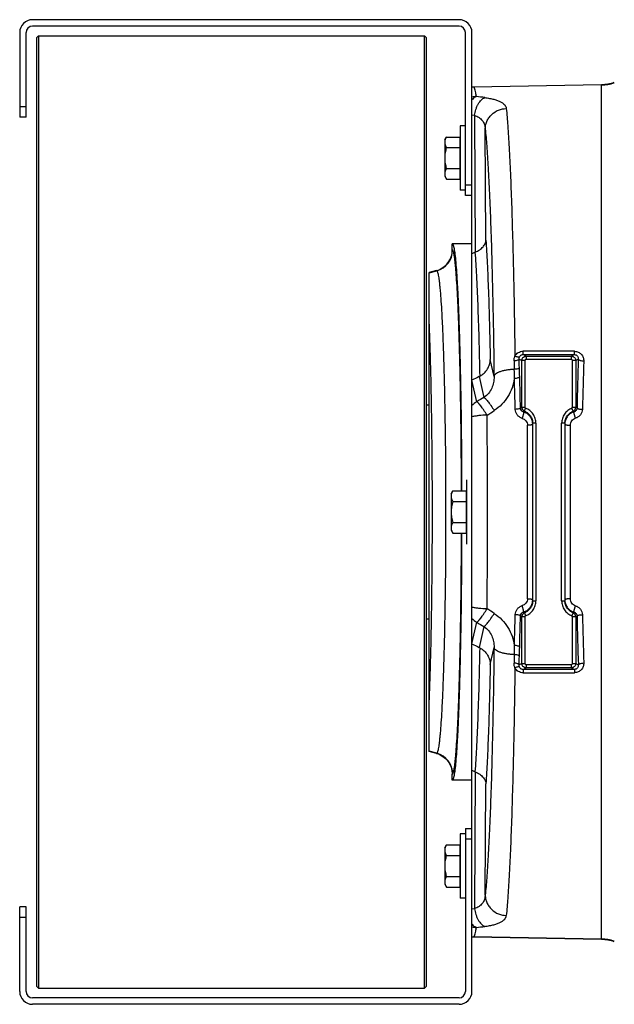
# Model space of a CAD drawing. Extents: x -3114 to 1181, y 8 to 2299.
# Tile 5 of 71: x -2163 to -1885, y 208 to 667. Entities that reach past the tile are written whole.
import ezdxf

# ---------------------------------------------------------------- set-up
doc = ezdxf.new("R2010")
doc.units = 0
doc.header["$LTSCALE"] = 65.395
doc.layers.get('0').update_dxf_attribs({"linetype": 'CONTINUOUS'})

msp = doc.modelspace()

# ---------------------------------------------------------------- linework, layer by layer
at = {"color": 7, "linetype": 'CONTINUOUS'}
for p, q in [((-1957.91, 667.13), (-2156.91, 667.13)), ((-2162.91, 661.13), (-2162.91, 621.68)), ((-2159.91, 621.68), (-2159.91, 661.13)), ((-1957.91, 664.13), (-2156.91, 664.13)), ((-1954.91, 585.13), (-1954.91, 661.13)), ((-1951.91, 585.13), (-1951.91, 661.13)), ((-2155.11, 658.63), (-2154.11, 659.63)), ((-2155.11, 658.63), (-2155.11, 216.63)), ((-2154.11, 659.63), (-2154.11, 215.63)), ((-2154.11, 659.63), (-1974.11, 659.63)), ((-1974.11, 215.63), (-1974.11, 659.63)), ((-1973.11, 658.63), (-1974.11, 659.63)), ((-1973.11, 216.63), (-1973.11, 658.63)), ((-2159.91, 621.68), (-2162.91, 621.68)), ((-1951.91, 585.13), (-1954.91, 585.13)), ((-1954.91, 290.13), (-1954.91, 214.13)), ((-1954.91, 290.13), (-1951.91, 290.13)), ((-1951.91, 214.13), (-1951.91, 290.13)), ((-2162.91, 214.13), (-2162.91, 253.58)), ((-2159.91, 253.58), (-2162.91, 253.58)), ((-2159.91, 214.13), (-2159.91, 253.58)), ((-2155.11, 216.63), (-2154.11, 215.63)), ((-1973.11, 216.63), (-1974.11, 215.63)), ((-2154.11, 215.63), (-1974.11, 215.63)), ((-1957.91, 211.13), (-2156.91, 211.13)), ((-1957.91, 208.13), (-2156.91, 208.13))]:
    msp.add_line(p, q, dxfattribs=at)
at = {"color": 6, "linetype": 'CONTINUOUS'}
for p, q in [((-1951.24, 635.89), (-1891.5, 636.93)), ((-1957.41, 617.63), (-1957.41, 587.63)), ((-1954.91, 617.63), (-1957.41, 617.63)), ((-1964.61, 611.13), (-1963.85, 612.44)), ((-1964.61, 611.13), (-1964.61, 594.13)), ((-1963.85, 612.44), (-1957.61, 612.44)), ((-1963.85, 607.54), (-1957.61, 607.54)), ((-1963.85, 597.72), (-1957.61, 597.72)), ((-1964.61, 594.13), (-1963.85, 592.81)), ((-1963.85, 592.81), (-1957.61, 592.81)), ((-1954.91, 587.63), (-1957.41, 587.63)), ((-1951.91, 290.13), (-1951.91, 585.13)), ((-1951.91, 562.63), (-1961.06, 562.63)), ((-1961.06, 559.86), (-1961.06, 562.62)), ((-1968.46, 550.2), (-1971.91, 549.28)), ((-1971.91, 325.98), (-1971.91, 549.28)), ((-1951.91, 499.03), (-1951.89, 499.04)), ((-1973.11, 487.63), (-1971.91, 487.63)), ((-1923.56, 479.04), (-1923.56, 478.98)), ((-1923.56, 396.28), (-1923.56, 478.98)), ((-1908.56, 478.98), (-1908.56, 479.03)), ((-1908.56, 478.98), (-1908.56, 396.28)), ((-1961.61, 446.13), (-1960.85, 447.44)), ((-1961.61, 446.13), (-1961.61, 429.13)), ((-1960.85, 447.44), (-1954.61, 447.44)), ((-1960.85, 442.54), (-1954.61, 442.54)), ((-1960.85, 432.72), (-1954.61, 432.72)), ((-1961.61, 429.13), (-1960.85, 427.81)), ((-1960.85, 427.81), (-1954.61, 427.81)), ((-1923.56, 396.28), (-1923.56, 396.23)), ((-1908.56, 396.21), (-1908.56, 396.28)), ((-1971.91, 387.63), (-1973.11, 387.63)), ((-1951.89, 376.22), (-1951.91, 376.22)), ((-1968.46, 325.06), (-1971.91, 325.98)), ((-1961.06, 312.64), (-1961.06, 315.4)), ((-1951.91, 312.63), (-1961.06, 312.63)), ((-1957.41, 287.63), (-1957.41, 257.63)), ((-1954.91, 287.63), (-1957.41, 287.63)), ((-1964.61, 281.13), (-1963.85, 282.44)), ((-1964.61, 281.13), (-1964.61, 264.13)), ((-1963.85, 282.44), (-1957.61, 282.44)), ((-1963.85, 277.54), (-1957.61, 277.54)), ((-1963.85, 267.72), (-1957.61, 267.72)), ((-1964.61, 264.13), (-1963.85, 262.81)), ((-1963.85, 262.81), (-1957.61, 262.81)), ((-1954.91, 257.63), (-1957.41, 257.63)), ((-1891.5, 238.33), (-1951.24, 239.37))]:
    msp.add_line(p, q, dxfattribs=at)
at = {"color": 2, "linetype": 'CONTINUOUS'}
for p, q in [((-1951.24, 635.89), (-1951.12, 635.65)), ((-1951, 635.65), (-1951.24, 635.89)), ((-1957.61, 612.44), (-1957.61, 592.81)), ((-1954.41, 452.63), (-1954.41, 422.63)), ((-1954.61, 447.44), (-1954.61, 427.81)), ((-1957.61, 282.44), (-1957.61, 262.81)), ((-1951.12, 239.61), (-1951.24, 239.37)), ((-1951.24, 239.37), (-1951, 239.61))]:
    msp.add_line(p, q, dxfattribs=at)
at = {"color": 9, "linetype": 'CONTINUOUS'}
for p, q in [((-1891.5, 636.69), (-1951.12, 635.65)), ((-1951.12, 635.65), (-1951.12, 635.65)), ((-1951.12, 635.65), (-1951.12, 635.65)), ((-1891.5, 238.33), (-1891.5, 636.93)), ((-2162.91, 626.68), (-2159.91, 626.68)), ((-1951.91, 622.71), (-1950.74, 622.57)), ((-1950.74, 622.57), (-1950.34, 558.78)), ((-1945.37, 564.42), (-1945.7, 616.24)), ((-1954.91, 590.13), (-1951.91, 590.13)), ((-1960.92, 559.76), (-1961.06, 559.86)), ((-1971.91, 549.14), (-1968.33, 550.1)), ((-1968.46, 550.2), (-1968.33, 550.1)), ((-1926.68, 510.2), (-1928.04, 511.02)), ((-1928.04, 511.02), (-1904.11, 510.99)), ((-1904.07, 512.55), (-1928, 512.57)), ((-1926.68, 510.2), (-1926.68, 508.71)), ((-1926.68, 510.2), (-1905.43, 510.2)), ((-1904.11, 510.99), (-1905.43, 510.2)), ((-1905.43, 508.71), (-1905.43, 510.2)), ((-1941.59, 500.77), (-1943.37, 508.68)), ((-1929.9, 508.94), (-1928.68, 508.21)), ((-1928.68, 486.47), (-1928.68, 508.21)), ((-1927.18, 508.21), (-1928.68, 508.21)), ((-1927.18, 508.21), (-1927.18, 486.47)), ((-1905.43, 508.71), (-1926.68, 508.71)), ((-1904.93, 486.47), (-1904.93, 508.21)), ((-1903.44, 508.21), (-1904.93, 508.21)), ((-1903.44, 508.21), (-1902.27, 508.91)), ((-1903.44, 508.21), (-1903.44, 486.47)), ((-1948.51, 500.8), (-1946.32, 491.05)), ((-1949.65, 489.03), (-1951.89, 499.04)), ((-1928.68, 486.47), (-1927.18, 486.47)), ((-1927.4, 484.61), (-1926.86, 486)), ((-1904.71, 484.61), (-1905.25, 486)), ((-1904.93, 486.47), (-1903.44, 486.47)), ((-1926.01, 397.2), (-1926.01, 478.06)), ((-1922.06, 478.98), (-1923.56, 478.98)), ((-1922.06, 478.98), (-1922.06, 396.28)), ((-1910.06, 396.28), (-1910.06, 478.98)), ((-1908.56, 478.98), (-1910.06, 478.98)), ((-1906.01, 478.09), (-1906.01, 397.17)), ((-1923.56, 396.28), (-1922.06, 396.28)), ((-1910.06, 396.28), (-1908.56, 396.28)), ((-1927.4, 390.65), (-1926.86, 389.26)), ((-1904.71, 390.65), (-1905.25, 389.26)), ((-1951.89, 376.22), (-1949.65, 386.23)), ((-1928.68, 367.05), (-1928.68, 388.79)), ((-1927.18, 388.79), (-1928.68, 388.79)), ((-1927.18, 388.79), (-1927.18, 367.05)), ((-1904.93, 367.05), (-1904.93, 388.79)), ((-1903.44, 388.79), (-1904.93, 388.79)), ((-1903.44, 388.79), (-1903.44, 367.05)), ((-1946.32, 384.21), (-1948.51, 374.46)), ((-1943.37, 366.58), (-1941.59, 374.49)), ((-1928.68, 367.05), (-1929.9, 366.32)), ((-1928.68, 367.05), (-1927.18, 367.05)), ((-1928.04, 364.24), (-1926.68, 365.06)), ((-1904.11, 364.27), (-1928.04, 364.24)), ((-1928, 362.69), (-1904.07, 362.71)), ((-1926.68, 366.55), (-1926.68, 365.06)), ((-1926.68, 366.55), (-1905.43, 366.55)), ((-1905.43, 365.06), (-1926.68, 365.06)), ((-1905.43, 365.06), (-1905.43, 366.55)), ((-1905.43, 365.06), (-1904.11, 364.27)), ((-1904.93, 367.05), (-1903.44, 367.05)), ((-1902.27, 366.35), (-1903.44, 367.05)), ((-1968.33, 325.16), (-1971.91, 326.12)), ((-1968.33, 325.16), (-1968.46, 325.06)), ((-1961.06, 315.4), (-1960.92, 315.5)), ((-1950.34, 316.48), (-1950.74, 252.68)), ((-1945.7, 259.02), (-1945.37, 310.84)), ((-1951.91, 285.13), (-1954.91, 285.13)), ((-1950.74, 252.68), (-1951.91, 252.54)), ((-2159.91, 248.58), (-2162.91, 248.58)), ((-1891.5, 238.57), (-1951.12, 239.61)), ((-1951.12, 239.61), (-1951.12, 239.61)), ((-1951.12, 239.61), (-1951.12, 239.61))]:
    msp.add_line(p, q, dxfattribs=at)
at = {"color": 7, "linetype": 'CONTINUOUS'}
for centre, radius, start, end in [((-2156.91, 661.13), 6, 90, 180), ((-1957.91, 661.13), 6, 0, 90), ((-2156.91, 661.13), 3, 90, 180), ((-1957.91, 661.13), 3, 0, 90), ((-2156.91, 214.13), 6, 180, 270), ((-2156.91, 214.13), 3, 180, 270), ((-1957.91, 214.13), 6, 270, 360), ((-1957.91, 214.13), 3, 270, 360)]:
    msp.add_arc(centre, radius, start, end, dxfattribs=at)
at = {"color": 2, "linetype": 'CONTINUOUS'}
for centre, radius, start, end in [((-1950.81, 625.65), 10, 91.0707, 96.3016), ((-1950.93, 625.65), 10, 94.8197, 95.5768), ((-1950.93, 625.64), 10.01, 91.0348, 94.8192), ((-1902.67, 478.6), 5.89, 175.7925, 176.7125), ((-1906.06, 490.38), 12.29, 270, 270.2034), ((-1902.67, 396.66), 5.89, 183.3463, 184.312), ((-1906.06, 384.88), 12.29, 89.7966, 90), ((-1950.81, 249.61), 10, 263.6984, 268.9293), ((-1950.93, 249.61), 10, 264.4232, 265.1802), ((-1950.93, 249.61), 10.01, 265.1806, 268.9652)]:
    msp.add_arc(centre, radius, start, end, dxfattribs=at)
at = {"color": 6, "linetype": 'CONTINUOUS'}
for centre, radius, start, end in [((-1891.85, 656.92), 19.99, 271.0008, 288.578), ((-1952.86, 564.87), 6.59, 290.9406, 292.463), ((-1952.41, 508.33), 8.48, 297.4309, 299.1086), ((-1952.41, 366.93), 8.48, 60.8914, 62.5691), ((-1952.86, 310.4), 6.59, 67.5369, 69.0597), ((-1891.85, 218.34), 19.99, 71.422, 88.9992)]:
    msp.add_arc(centre, radius, start, end, dxfattribs=at)
at = {"color": 9, "linetype": 'CONTINUOUS'}
for centre, radius, start, end in [((-1891.85, 656.7), 20.01, 270.9992, 288.5562), ((-1949.58, 621.05), 10.26, 91.4074, 103.0939), ((-2003.51, 185.31), 449.21, 82.6337, 83.1371), ((-1970.93, 559.76), 10.01, 285.0686, 359.9433), ((-3814.72, 446.11), 1885.87, 1.78783, 1.90936), ((-3740.88, 448.08), 1812.01, 1.66224, 1.79826), ((86.25, 443.35), 1989.6, 178.11169, 178.76845), ((76.11, 442.27), 1976.94, 178.09411, 178.74689), ((-2051.71, 500.82), 119.62, 359.5388, 1.5743), ((-3974.1, 441.61), 2045.32, 1.24574, 1.65394), ((-3904.73, 442.1), 1973.49, 1.25919, 1.67699), ((-1944.62, 480.31), 10.06, 119.9616, 136.3661), ((-7841.33, 437.63), 5896.68, 359.561342, 0.438658), ((-1926.67, 486.47), 2, 180.2105, 248.6454), ((-1917.72, 474.39), 14.08, 133.4638, 135.6083), ((-1926.68, 486.47), 0.498, 179.9808, 248.9212), ((-1905.43, 486.47), 0.498, 291.0813, 0.017), ((-1905.44, 486.47), 2, 291.3546, 359.7895), ((-1914.05, 474.75), 13.58, 44.5218, 46.5717), ((-1909.4, 476.77), 11.38, 55.1392, 58.4242), ((-1929.44, 478.57), 5.89, 3.9393, 4.6114), ((-1929.45, 478.57), 5.89, 3.3566, 3.9393), ((-1929.44, 396.69), 5.89, 355.4942, 356.0605), ((-1929.45, 396.69), 5.89, 356.0605, 356.6977), ((-1926.67, 388.79), 2, 111.3546, 179.7895), ((-1918.01, 400.57), 13.66, 224.3587, 226.5693), ((-1914.32, 400.79), 13.97, 313.4568, 315.4498), ((-1905.44, 388.79), 2, 0.2105, 68.6454), ((-1944.62, 394.95), 10.06, 223.6339, 240.0384), ((-3926.25, 433.71), 1995.01, 358.32526, 358.73855), ((-3952.02, 433.09), 2023.23, 358.34383, 358.75649), ((-1922.67, 398.56), 11.47, 234.8605, 238.4182), ((-1926.68, 388.79), 0.498, 111.0813, 180.0171), ((-1905.43, 388.79), 0.498, 359.9809, 68.9212), ((-1909.54, 398.7), 11.63, 301.6112, 304.8255), ((123.08, 432.92), 2026.44, 181.23752, 181.88234), ((40.32, 432), 1941.14, 181.24709, 181.91191), ((-2051.7, 374.44), 119.62, 358.4257, 0.4606), ((-3970.97, 434.13), 2042.2, 358.20941, 358.33009), ((-3807.16, 428.91), 1878.31, 358.0904, 358.21242), ((-1970.93, 315.49), 10.01, 0.0567, 74.9314), ((-1949.58, 254.21), 10.26, 256.9062, 268.5926), ((-2003.51, 689.95), 449.21, 276.8629, 277.3663), ((-1891.85, 218.56), 20.01, 71.4438, 89.0008)]:
    msp.add_arc(centre, radius, start, end, dxfattribs=at)
for points, knots in [([(-1949.83, 631.3), (-1949.92, 631.86), (-1950.09, 632.85), (-1950.37, 634.14), (-1950.61, 634.97), (-1950.83, 635.43), (-1950.94, 635.59), (-1951, 635.65)], [0, 0, 0, 0, 0.374272, 0.664574, 0.871734, 0.945185, 1, 1, 1, 1]), ([(-1949.83, 631.3), (-1950.02, 631.24), (-1950.81, 630.87), (-1951.47, 630.26), (-1951.91, 629.75)], [0, 0, 0, 0, 0.225151, 1, 1, 1, 1]), ([(-1950.74, 622.57), (-1950.59, 623.49), (-1950.26, 624.86), (-1949.6, 626.59), (-1949, 627.8), (-1948.31, 628.86), (-1947.37, 629.96), (-1946.52, 630.59), (-1945.92, 630.81)], [0, 0, 0, 0, 0.281815, 0.42376, 0.560892, 0.689334, 0.806223, 1, 1, 1, 1]), ([(-1945.92, 630.81), (-1945.16, 630.72), (-1943.74, 630.5), (-1941.74, 630.06), (-1940.03, 629.54), (-1938.6, 628.93), (-1937.47, 628.25), (-1936.63, 627.48), (-1936.07, 626.63), (-1935.91, 626.02), (-1935.88, 625.72)], [0, 0, 0, 0, 0.19104, 0.361903, 0.51159, 0.640366, 0.749786, 0.842821, 0.924132, 1, 1, 1, 1]), ([(-1945.7, 616.24), (-1945.69, 616.81), (-1945.57, 617.98), (-1945.03, 619.72), (-1944.11, 621.4), (-1942.42, 623.4), (-1939.66, 625.17), (-1937.11, 625.68), (-1935.88, 625.72)], [0, 0, 0, 0, 0.113782, 0.234817, 0.361803, 0.492756, 0.754666, 1, 1, 1, 1]), ([(-1935.88, 625.72), (-1935.62, 623.06), (-1935.14, 617.03), (-1934.52, 606.95), (-1933.94, 594.86), (-1933.4, 580.9), (-1932.92, 565.23), (-1932.33, 541.5), (-1932.02, 523), (-1931.85, 510.26)], [0, 0, 0, 0, 0.069285, 0.157023, 0.262199, 0.383581, 0.519739, 0.669064, 1, 1, 1, 1]), ([(-1950.74, 622.57), (-1949.99, 622.31), (-1948.61, 621.65), (-1946.97, 620.15), (-1945.97, 618.29), (-1945.73, 616.92), (-1945.7, 616.24)], [0, 0, 0, 0, 0.27667, 0.525402, 0.760904, 1, 1, 1, 1]), ([(-1945.7, 616.24), (-1945.43, 613.61), (-1944.93, 607.61), (-1944.29, 597.57), (-1943.69, 585.47), (-1943.14, 571.48), (-1942.65, 555.78), (-1942.06, 532.02), (-1941.75, 513.51), (-1941.59, 500.77)], [0, 0, 0, 0, 0.06863, 0.1561, 0.26132, 0.382959, 0.519469, 0.669111, 1, 1, 1, 1]), ([(-1945.37, 564.42), (-1945.14, 560.85), (-1944.71, 552.93), (-1944.18, 539.96), (-1943.72, 524.96), (-1943.48, 514.3), (-1943.37, 508.68)], [0, 0, 0, 0, 0.192568, 0.426644, 0.697586, 1, 1, 1, 1]), ([(-1956.78, 447.45), (-1956.8, 454.78), (-1956.88, 469.11), (-1957.11, 486.71), (-1957.36, 500.09), (-1957.57, 509.39), (-1957.81, 518.09), (-1958.08, 526.12), (-1958.37, 533.4), (-1958.68, 539.88), (-1959.02, 545.51), (-1959.32, 549.64), (-1959.57, 552.48), (-1959.75, 554.25), (-1959.94, 555.78), (-1960.13, 557.07), (-1960.31, 558.1), (-1960.5, 558.88), (-1960.66, 559.38), (-1960.81, 559.64), (-1960.88, 559.73), (-1960.92, 559.76)], [0, 0, 0, 0, 0.19561, 0.381761, 0.469327, 0.552232, 0.629785, 0.701338, 0.766296, 0.82412, 0.874332, 0.916523, 0.934501, 0.950353, 0.96405, 0.97557, 0.984898, 0.992036, 0.997017, 0.998737, 1, 1, 1, 1]), ([(-1950.51, 558.71), (-1950.23, 555.14), (-1949.75, 547.08), (-1949.17, 533.76), (-1948.66, 518.07), (-1948.4, 506.85), (-1948.29, 500.92)], [0, 0, 0, 0, 0.185844, 0.418382, 0.691987, 1, 1, 1, 1]), ([(-1968.33, 550.1), (-1968.29, 550.08), (-1968.21, 549.99), (-1968.06, 549.73), (-1967.88, 549.23), (-1967.68, 548.44), (-1967.49, 547.39), (-1967.29, 546.09), (-1967.1, 544.54), (-1966.91, 542.73), (-1966.64, 539.84), (-1966.33, 535.64), (-1965.98, 529.93), (-1965.66, 523.35), (-1965.36, 515.97), (-1965.09, 507.86), (-1964.85, 499.1), (-1964.65, 489.76), (-1964.41, 476.41), (-1964.22, 458.98), (-1964.14, 437.63), (-1964.22, 416.28), (-1964.41, 398.85), (-1964.65, 385.5), (-1964.85, 376.16), (-1965.09, 367.4), (-1965.36, 359.29), (-1965.66, 351.91), (-1965.98, 345.33), (-1966.33, 339.61), (-1966.64, 335.41), (-1966.91, 332.53), (-1967.1, 330.72), (-1967.29, 329.17), (-1967.49, 327.87), (-1967.68, 326.82), (-1967.88, 326.03), (-1968.06, 325.53), (-1968.21, 325.27), (-1968.29, 325.18), (-1968.33, 325.16)], [0, 0, 0, 0, 0.000637, 0.001501, 0.00401, 0.007616, 0.01234, 0.018183, 0.025137, 0.033186, 0.042317, 0.063745, 0.089223, 0.118525, 0.151377, 0.18748, 0.226496, 0.268065, 0.311797, 0.404111, 0.5, 0.595889, 0.688203, 0.731935, 0.773504, 0.81252, 0.848623, 0.881475, 0.910777, 0.936255, 0.957683, 0.966814, 0.974863, 0.981817, 0.98766, 0.992384, 0.99599, 0.998499, 0.999363, 1, 1, 1, 1]), ([(-1971.91, 347.36), (-1971.78, 350.12), (-1971.54, 356.03), (-1971.12, 369.2), (-1970.71, 387.82), (-1970.42, 412.01), (-1970.32, 437.63), (-1970.42, 463.25), (-1970.71, 487.44), (-1971.12, 506.06), (-1971.54, 519.23), (-1971.78, 525.14), (-1971.91, 527.9)], [0, 0, 0, 0, 0.04591, 0.098201, 0.218919, 0.355403, 0.5, 0.644598, 0.781081, 0.901799, 0.95409, 1, 1, 1, 1]), ([(-1932.24, 508.06), (-1932.25, 508.34), (-1932.23, 508.9), (-1932.08, 509.64), (-1931.92, 510.08), (-1931.85, 510.26)], [0, 0, 0, 0, 0.373999, 0.74906, 1, 1, 1, 1]), ([(-1931.85, 510.26), (-1931.67, 510.6), (-1931.22, 511.24), (-1930.31, 511.99), (-1929.2, 512.46), (-1928.4, 512.57), (-1928, 512.57)], [0, 0, 0, 0, 0.243805, 0.492162, 0.744871, 1, 1, 1, 1]), ([(-1929.72, 509.96), (-1929.8, 509.88), (-1929.99, 509.83), (-1930.25, 509.82), (-1930.64, 509.85), (-1931.19, 509.99), (-1931.63, 510.16), (-1931.85, 510.26)], [0, 0, 0, 0, 0.141926, 0.244268, 0.368222, 0.668244, 1, 1, 1, 1]), ([(-1929.9, 508.94), (-1929.92, 509.2), (-1929.88, 509.55), (-1929.76, 509.88), (-1929.72, 509.96)], [0, 0, 0, 0, 0.747816, 1, 1, 1, 1]), ([(-1929.72, 509.96), (-1929.65, 510.11), (-1929.47, 510.4), (-1929.07, 510.75), (-1928.58, 510.97), (-1928.22, 511.02), (-1928.04, 511.02)], [0, 0, 0, 0, 0.242601, 0.489115, 0.741936, 1, 1, 1, 1]), ([(-1928.68, 508.21), (-1928.68, 508.47), (-1928.57, 508.99), (-1928.13, 509.65), (-1927.47, 510.1), (-1926.94, 510.2), (-1926.68, 510.2)], [0, 0, 0, 0, 0.25007, 0.500222, 0.750244, 1, 1, 1, 1]), ([(-1928.04, 511.02), (-1928.04, 511.03), (-1928.04, 511.07), (-1928.03, 511.16), (-1928.02, 511.3), (-1928.02, 511.48), (-1928.01, 511.71), (-1928, 512.08), (-1928, 512.37), (-1928, 512.57)], [0, 0, 0, 0, 0.025989, 0.082422, 0.170854, 0.290222, 0.438175, 0.6098, 1, 1, 1, 1]), ([(-1905.43, 510.2), (-1905.17, 510.2), (-1904.65, 510.1), (-1903.99, 509.65), (-1903.54, 508.99), (-1903.44, 508.47), (-1903.44, 508.21)], [0, 0, 0, 0, 0.249756, 0.499778, 0.74993, 1, 1, 1, 1]), ([(-1904.11, 510.99), (-1904.11, 511.01), (-1904.11, 511.05), (-1904.1, 511.13), (-1904.09, 511.27), (-1904.09, 511.45), (-1904.08, 511.67), (-1904.07, 512.05), (-1904.07, 512.34), (-1904.07, 512.55)], [0, 0, 0, 0, 0.024817, 0.078899, 0.164486, 0.281429, 0.428282, 0.600789, 1, 1, 1, 1]), ([(-1904.11, 510.99), (-1903.84, 511), (-1903.3, 510.88), (-1902.66, 510.38), (-1902.3, 509.68), (-1902.25, 509.16), (-1902.27, 508.91)], [0, 0, 0, 0, 0.259746, 0.509955, 0.75458, 1, 1, 1, 1]), ([(-1904.07, 512.55), (-1903.47, 512.55), (-1902.27, 512.3), (-1900.8, 511.25), (-1899.89, 509.74), (-1899.72, 508.59), (-1899.74, 508.02)], [0, 0, 0, 0, 0.258411, 0.510688, 0.756639, 1, 1, 1, 1]), ([(-1929.9, 508.94), (-1929.93, 508.82), (-1930.08, 508.64), (-1930.36, 508.47), (-1930.78, 508.29), (-1931.42, 508.13), (-1931.96, 508.07), (-1932.24, 508.06)], [0, 0, 0, 0, 0.142915, 0.246975, 0.373378, 0.676617, 1, 1, 1, 1]), ([(-1932.24, 508.06), (-1932.23, 507.73), (-1932.19, 506.41), (-1932.16, 505.09), (-1932.13, 504.11)], [0, 0, 0, 0, 0.249259, 1, 1, 1, 1]), ([(-1929.77, 504.94), (-1929.8, 504.83), (-1929.96, 504.66), (-1930.23, 504.5), (-1930.66, 504.32), (-1931.3, 504.18), (-1931.85, 504.12), (-1932.13, 504.11)], [0, 0, 0, 0, 0.138874, 0.242302, 0.368885, 0.674119, 1, 1, 1, 1]), ([(-1926.68, 508.71), (-1926.81, 508.71), (-1927.08, 508.6), (-1927.18, 508.34), (-1927.18, 508.21)], [0, 0, 0, 0, 0.50007, 1, 1, 1, 1]), ([(-1904.93, 508.21), (-1904.93, 508.34), (-1905.04, 508.6), (-1905.3, 508.71), (-1905.43, 508.71)], [0, 0, 0, 0, 0.499945, 1, 1, 1, 1]), ([(-1902.27, 508.91), (-1902.24, 508.78), (-1902.07, 508.6), (-1901.77, 508.42), (-1901.3, 508.23), (-1900.62, 508.08), (-1900.03, 508.03), (-1899.74, 508.02)], [0, 0, 0, 0, 0.140553, 0.245383, 0.373511, 0.679983, 1, 1, 1, 1]), ([(-1941.59, 500.77), (-1941.57, 499.84), (-1941.71, 497.97), (-1942.56, 495.27), (-1944.08, 492.84), (-1945.52, 491.57), (-1946.32, 491.05)], [0, 0, 0, 0, 0.246906, 0.495848, 0.74693, 1, 1, 1, 1]), ([(-1932.13, 504.11), (-1932.7, 504.09), (-1933.86, 504.02), (-1935.58, 503.82), (-1937.21, 503.5), (-1938.68, 503.08), (-1939.89, 502.58), (-1940.7, 502.09), (-1941.15, 501.67), (-1941.45, 501.29), (-1941.57, 500.97), (-1941.59, 500.77)], [0, 0, 0, 0, 0.164094, 0.330779, 0.491839, 0.63872, 0.764315, 0.864782, 0.905757, 0.941284, 1, 1, 1, 1]), ([(-1929.64, 500.64), (-1929.67, 500.53), (-1929.84, 500.37), (-1930.12, 500.22), (-1930.57, 500.05), (-1931.24, 499.92), (-1931.8, 499.87), (-1932.09, 499.86)], [0, 0, 0, 0, 0.133851, 0.236973, 0.364432, 0.672941, 1, 1, 1, 1]), ([(-1932.09, 499.86), (-1932.32, 498.39), (-1933.07, 495.47), (-1935.03, 491.36), (-1937.82, 487.71), (-1940.2, 485.74), (-1941.5, 484.91)], [0, 0, 0, 0, 0.245839, 0.494576, 0.746105, 1, 1, 1, 1]), ([(-1944.82, 482.77), (-1945.33, 483.57), (-1946.09, 484.71), (-1947.09, 486.14), (-1947.76, 487.04), (-1948.36, 487.79), (-1948.87, 488.37), (-1949.24, 488.74), (-1949.49, 488.94), (-1949.6, 489), (-1949.65, 489.03)], [0, 0, 0, 0, 0.357338, 0.517093, 0.659343, 0.780938, 0.879281, 0.952496, 0.979421, 1, 1, 1, 1]), ([(-1946.32, 491.05), (-1946.22, 491.01), (-1945.98, 490.84), (-1945.58, 490.46), (-1945.08, 489.91), (-1944.48, 489.17), (-1943.79, 488.27), (-1942.77, 486.85), (-1942.01, 485.7), (-1941.5, 484.91)], [0, 0, 0, 0, 0.043426, 0.111915, 0.207525, 0.329331, 0.474959, 0.639364, 1, 1, 1, 1]), ([(-1944.82, 482.77), (-1946.11, 482.76), (-1947.98, 482.66), (-1950.34, 482.34), (-1951.41, 482.13), (-1951.91, 482.01)], [0, 0, 0, 0, 0.541142, 0.785379, 1, 1, 1, 1]), ([(-1929.27, 486.08), (-1929.29, 486.04), (-1929.36, 485.95), (-1929.52, 485.85), (-1929.76, 485.75), (-1930.21, 485.62), (-1930.87, 485.52), (-1931.43, 485.48), (-1931.72, 485.47)], [0, 0, 0, 0, 0.049404, 0.12201, 0.222896, 0.350532, 0.66451, 1, 1, 1, 1]), ([(-1928.48, 481.31), (-1928.93, 481.45), (-1929.8, 481.86), (-1930.84, 482.84), (-1931.53, 484.08), (-1931.71, 485.01), (-1931.72, 485.47)], [0, 0, 0, 0, 0.252948, 0.503881, 0.752692, 1, 1, 1, 1]), ([(-1929.27, 486.08), (-1929.22, 486.11), (-1929.03, 486.24), (-1928.83, 486.37), (-1928.68, 486.47)], [0, 0, 0, 0, 0.253782, 1, 1, 1, 1]), ([(-1927.78, 484.24), (-1928.18, 484.35), (-1928.93, 484.83), (-1929.25, 485.67), (-1929.27, 486.08)], [0, 0, 0, 0, 0.507427, 1, 1, 1, 1]), ([(-1927.78, 484.24), (-1927.77, 484.23), (-1927.77, 484.19), (-1927.76, 484.1), (-1927.79, 483.91), (-1927.84, 483.61), (-1927.93, 483.22), (-1928.05, 482.76), (-1928.23, 482.11), (-1928.37, 481.63), (-1928.48, 481.31)], [0, 0, 0, 0, 0.012298, 0.032169, 0.097694, 0.200013, 0.335689, 0.495938, 0.668343, 1, 1, 1, 1]), ([(-1923.58, 479.04), (-1923.62, 479.63), (-1923.9, 480.79), (-1924.8, 482.34), (-1926.13, 483.55), (-1927.21, 484.06), (-1927.78, 484.24)], [0, 0, 0, 0, 0.249001, 0.498453, 0.748759, 1, 1, 1, 1]), ([(-1927.4, 484.61), (-1926.85, 484.39), (-1925.79, 483.79), (-1924.55, 482.47), (-1923.76, 480.84), (-1923.56, 479.64), (-1923.56, 479.04)], [0, 0, 0, 0, 0.249853, 0.49981, 0.749867, 1, 1, 1, 1]), ([(-1922.06, 478.98), (-1922.06, 479.73), (-1922.28, 481.24), (-1923.28, 483.3), (-1924.84, 484.97), (-1926.16, 485.73), (-1926.86, 486)], [0, 0, 0, 0, 0.250008, 0.500011, 0.75001, 1, 1, 1, 1]), ([(-1905.25, 486), (-1905.95, 485.73), (-1907.28, 484.97), (-1908.84, 483.3), (-1909.83, 481.24), (-1910.06, 479.73), (-1910.06, 478.98)], [0, 0, 0, 0, 0.249993, 0.499991, 0.749995, 1, 1, 1, 1]), ([(-1908.56, 479.03), (-1908.55, 479.63), (-1908.36, 480.83), (-1907.56, 482.46), (-1906.32, 483.79), (-1905.27, 484.39), (-1904.71, 484.61)], [0, 0, 0, 0, 0.250124, 0.500182, 0.75014, 1, 1, 1, 1]), ([(-1902.89, 486.11), (-1902.91, 485.7), (-1903.23, 484.87), (-1903.96, 484.39), (-1904.36, 484.27)], [0, 0, 0, 0, 0.492648, 1, 1, 1, 1]), ([(-1900.36, 485.51), (-1900.37, 485.05), (-1900.54, 484.12), (-1901.22, 482.88), (-1902.26, 481.9), (-1903.12, 481.48), (-1903.57, 481.34)], [0, 0, 0, 0, 0.246979, 0.495898, 0.747056, 1, 1, 1, 1]), ([(-1902.89, 486.11), (-1902.88, 486.07), (-1902.81, 485.99), (-1902.65, 485.88), (-1902.4, 485.79), (-1901.94, 485.65), (-1901.25, 485.55), (-1900.66, 485.51), (-1900.36, 485.51)], [0, 0, 0, 0, 0.046788, 0.116265, 0.214207, 0.340052, 0.656421, 1, 1, 1, 1]), ([(-1928.48, 481.31), (-1928.12, 481.2), (-1927.45, 480.88), (-1926.65, 480.12), (-1926.13, 479.15), (-1926.01, 478.42), (-1926.01, 478.06)], [0, 0, 0, 0, 0.252989, 0.503695, 0.752343, 1, 1, 1, 1]), ([(-1923.56, 478.57), (-1923.56, 478.54), (-1923.59, 478.48), (-1923.66, 478.42), (-1923.78, 478.35), (-1924, 478.28), (-1924.32, 478.2), (-1924.7, 478.14), (-1925.27, 478.08), (-1925.72, 478.06), (-1926.01, 478.06)], [0, 0, 0, 0, 0.040167, 0.068704, 0.104876, 0.202404, 0.33123, 0.485675, 0.655612, 1, 1, 1, 1]), ([(-1960.92, 315.5), (-1960.88, 315.53), (-1960.81, 315.62), (-1960.66, 315.88), (-1960.5, 316.38), (-1960.31, 317.16), (-1960.13, 318.19), (-1959.94, 319.48), (-1959.75, 321.01), (-1959.57, 322.78), (-1959.32, 325.62), (-1959.02, 329.75), (-1958.68, 335.38), (-1958.37, 341.86), (-1958.08, 349.14), (-1957.81, 357.17), (-1957.57, 365.87), (-1957.36, 375.17), (-1957.11, 388.55), (-1956.88, 406.15), (-1956.8, 420.48), (-1956.78, 427.81)], [0, 0, 0, 0, 0.001263, 0.002983, 0.007964, 0.015102, 0.02443, 0.03595, 0.049647, 0.065499, 0.083477, 0.125668, 0.17588, 0.233704, 0.298662, 0.370215, 0.447768, 0.530673, 0.618239, 0.804389, 1, 1, 1, 1]), ([(-1926.01, 397.2), (-1926.01, 396.84), (-1926.13, 396.11), (-1926.65, 395.14), (-1927.45, 394.38), (-1928.12, 394.06), (-1928.48, 393.95)], [0, 0, 0, 0, 0.247651, 0.496299, 0.747005, 1, 1, 1, 1]), ([(-1927.78, 391.02), (-1927.21, 391.2), (-1926.12, 391.71), (-1924.8, 392.93), (-1923.89, 394.48), (-1923.62, 395.64), (-1923.58, 396.23)], [0, 0, 0, 0, 0.251247, 0.501551, 0.751002, 1, 1, 1, 1]), ([(-1923.56, 396.23), (-1923.56, 395.63), (-1923.75, 394.43), (-1924.55, 392.8), (-1925.79, 391.47), (-1926.85, 390.87), (-1927.4, 390.65)], [0, 0, 0, 0, 0.250124, 0.500182, 0.75014, 1, 1, 1, 1]), ([(-1926.86, 389.26), (-1926.16, 389.53), (-1924.84, 390.29), (-1923.28, 391.96), (-1922.28, 394.02), (-1922.06, 395.53), (-1922.06, 396.28)], [0, 0, 0, 0, 0.249993, 0.499991, 0.749995, 1, 1, 1, 1]), ([(-1926.01, 397.2), (-1925.72, 397.2), (-1925.27, 397.18), (-1924.7, 397.12), (-1924.32, 397.06), (-1924, 396.98), (-1923.78, 396.91), (-1923.66, 396.84), (-1923.59, 396.78), (-1923.56, 396.72), (-1923.56, 396.69)], [0, 0, 0, 0, 0.344388, 0.514325, 0.66877, 0.797596, 0.895124, 0.931296, 0.959833, 1, 1, 1, 1]), ([(-1910.06, 396.28), (-1910.06, 395.53), (-1909.83, 394.02), (-1908.84, 391.96), (-1907.28, 390.29), (-1905.95, 389.53), (-1905.25, 389.26)], [0, 0, 0, 0, 0.250008, 0.500011, 0.75001, 1, 1, 1, 1]), ([(-1904.71, 390.65), (-1905.27, 390.87), (-1906.32, 391.47), (-1907.56, 392.79), (-1908.36, 394.42), (-1908.55, 395.62), (-1908.56, 396.21)], [0, 0, 0, 0, 0.249853, 0.49981, 0.749867, 1, 1, 1, 1]), ([(-1944.82, 392.49), (-1946.11, 392.5), (-1947.98, 392.6), (-1950.34, 392.91), (-1951.41, 393.13), (-1951.91, 393.25)], [0, 0, 0, 0, 0.541136, 0.785374, 1, 1, 1, 1]), ([(-1949.65, 386.23), (-1949.6, 386.26), (-1949.49, 386.32), (-1949.24, 386.52), (-1948.87, 386.89), (-1948.36, 387.47), (-1947.76, 388.22), (-1947.09, 389.12), (-1946.09, 390.55), (-1945.33, 391.69), (-1944.82, 392.49)], [0, 0, 0, 0, 0.020579, 0.047503, 0.120715, 0.219055, 0.340647, 0.482896, 0.642655, 1, 1, 1, 1]), ([(-1946.32, 384.21), (-1946.22, 384.25), (-1945.98, 384.42), (-1945.58, 384.79), (-1945.08, 385.35), (-1944.48, 386.09), (-1943.79, 386.99), (-1942.77, 388.41), (-1942.01, 389.56), (-1941.5, 390.35)], [0, 0, 0, 0, 0.043426, 0.111915, 0.207525, 0.329331, 0.474959, 0.639364, 1, 1, 1, 1]), ([(-1941.5, 390.35), (-1940.2, 389.52), (-1937.82, 387.55), (-1935.03, 383.9), (-1933.07, 379.79), (-1932.32, 376.87), (-1932.09, 375.4)], [0, 0, 0, 0, 0.253897, 0.505422, 0.754157, 1, 1, 1, 1]), ([(-1931.72, 389.79), (-1931.71, 390.25), (-1931.53, 391.18), (-1930.84, 392.42), (-1929.8, 393.4), (-1928.93, 393.81), (-1928.48, 393.95)], [0, 0, 0, 0, 0.247313, 0.496123, 0.747055, 1, 1, 1, 1]), ([(-1929.27, 389.18), (-1929.25, 389.59), (-1928.93, 390.43), (-1928.18, 390.91), (-1927.78, 391.02)], [0, 0, 0, 0, 0.492579, 1, 1, 1, 1]), ([(-1927.78, 391.02), (-1927.77, 391.03), (-1927.77, 391.07), (-1927.76, 391.16), (-1927.79, 391.35), (-1927.84, 391.65), (-1927.93, 392.04), (-1928.05, 392.5), (-1928.23, 393.15), (-1928.37, 393.63), (-1928.48, 393.95)], [0, 0, 0, 0, 0.012298, 0.032169, 0.097694, 0.200012, 0.335689, 0.495937, 0.668343, 1, 1, 1, 1]), ([(-1904.36, 390.99), (-1903.96, 390.87), (-1903.23, 390.39), (-1902.91, 389.56), (-1902.89, 389.15)], [0, 0, 0, 0, 0.507359, 1, 1, 1, 1]), ([(-1903.57, 393.92), (-1903.12, 393.78), (-1902.26, 393.36), (-1901.22, 392.38), (-1900.54, 391.14), (-1900.37, 390.21), (-1900.36, 389.75)], [0, 0, 0, 0, 0.252948, 0.504106, 0.753026, 1, 1, 1, 1]), ([(-1929.27, 389.18), (-1929.28, 389.22), (-1929.35, 389.3), (-1929.51, 389.4), (-1929.74, 389.5), (-1930.18, 389.63), (-1930.85, 389.74), (-1931.42, 389.78), (-1931.72, 389.79)], [0, 0, 0, 0, 0.047187, 0.116508, 0.213675, 0.338415, 0.653382, 1, 1, 1, 1]), ([(-1902.89, 389.15), (-1902.88, 389.19), (-1902.8, 389.28), (-1902.63, 389.38), (-1902.38, 389.48), (-1901.92, 389.61), (-1901.23, 389.71), (-1900.65, 389.75), (-1900.36, 389.75)], [0, 0, 0, 0, 0.048817, 0.121341, 0.222747, 0.351275, 0.666646, 1, 1, 1, 1]), ([(-1946.32, 384.21), (-1945.52, 383.69), (-1944.08, 382.42), (-1942.56, 379.99), (-1941.71, 377.29), (-1941.57, 375.42), (-1941.59, 374.49)], [0, 0, 0, 0, 0.25307, 0.504152, 0.753094, 1, 1, 1, 1]), ([(-1948.29, 374.34), (-1948.4, 368.4), (-1948.66, 357.19), (-1949.17, 341.5), (-1949.75, 328.17), (-1950.23, 320.12), (-1950.51, 316.55)], [0, 0, 0, 0, 0.30801, 0.581616, 0.814154, 1, 1, 1, 1]), ([(-1941.59, 374.49), (-1941.75, 361.75), (-1942.06, 343.24), (-1942.65, 319.48), (-1943.14, 303.78), (-1943.69, 289.79), (-1944.29, 277.69), (-1944.93, 267.65), (-1945.43, 261.65), (-1945.7, 259.02)], [0, 0, 0, 0, 0.330887, 0.480528, 0.617038, 0.738676, 0.843897, 0.931369, 1, 1, 1, 1]), ([(-1932.13, 371.15), (-1932.7, 371.17), (-1933.86, 371.24), (-1935.58, 371.44), (-1937.21, 371.76), (-1938.68, 372.18), (-1939.89, 372.68), (-1940.7, 373.17), (-1941.15, 373.59), (-1941.45, 373.97), (-1941.57, 374.29), (-1941.59, 374.49)], [0, 0, 0, 0, 0.16408, 0.330753, 0.491803, 0.638682, 0.764282, 0.86476, 0.905743, 0.941276, 1, 1, 1, 1]), ([(-1929.64, 374.62), (-1929.67, 374.73), (-1929.84, 374.89), (-1930.12, 375.04), (-1930.57, 375.21), (-1931.24, 375.34), (-1931.8, 375.39), (-1932.09, 375.4)], [0, 0, 0, 0, 0.133851, 0.236971, 0.364428, 0.672935, 1, 1, 1, 1]), ([(-1931.85, 365), (-1931.92, 365.18), (-1932.17, 365.88), (-1932.26, 366.64), (-1932.24, 367.2)], [0, 0, 0, 0, 0.2515, 1, 1, 1, 1]), ([(-1932.13, 371.15), (-1932.14, 370.82), (-1932.17, 369.51), (-1932.21, 368.19), (-1932.24, 367.2)], [0, 0, 0, 0, 0.250734, 1, 1, 1, 1]), ([(-1929.9, 366.32), (-1929.93, 366.44), (-1930.08, 366.62), (-1930.36, 366.79), (-1930.78, 366.97), (-1931.42, 367.13), (-1931.96, 367.19), (-1932.24, 367.2)], [0, 0, 0, 0, 0.143061, 0.247206, 0.373673, 0.67688, 1, 1, 1, 1]), ([(-1929.77, 370.32), (-1929.8, 370.44), (-1929.96, 370.6), (-1930.23, 370.76), (-1930.67, 370.94), (-1931.31, 371.08), (-1931.85, 371.14), (-1932.13, 371.15)], [0, 0, 0, 0, 0.139743, 0.243691, 0.37066, 0.675703, 1, 1, 1, 1]), ([(-1899.74, 367.24), (-1899.72, 366.67), (-1899.89, 365.52), (-1900.8, 364.01), (-1902.27, 362.96), (-1903.47, 362.71), (-1904.07, 362.71)], [0, 0, 0, 0, 0.243357, 0.48931, 0.741585, 1, 1, 1, 1]), ([(-1902.27, 366.35), (-1902.24, 366.48), (-1902.07, 366.66), (-1901.77, 366.84), (-1901.3, 367.03), (-1900.62, 367.18), (-1900.03, 367.23), (-1899.74, 367.24)], [0, 0, 0, 0, 0.140553, 0.245382, 0.373511, 0.679983, 1, 1, 1, 1]), ([(-1943.37, 366.58), (-1943.48, 360.96), (-1943.72, 350.3), (-1944.18, 335.3), (-1944.71, 322.33), (-1945.14, 314.41), (-1945.37, 310.84)], [0, 0, 0, 0, 0.302416, 0.573359, 0.807435, 1, 1, 1, 1]), ([(-1931.85, 365), (-1932.02, 352.26), (-1932.33, 333.76), (-1932.92, 310.03), (-1933.4, 294.36), (-1933.94, 280.4), (-1934.52, 268.31), (-1935.14, 258.23), (-1935.62, 252.2), (-1935.88, 249.54)], [0, 0, 0, 0, 0.330936, 0.480261, 0.616419, 0.737801, 0.842978, 0.930715, 1, 1, 1, 1]), ([(-1929.72, 365.3), (-1929.8, 365.37), (-1929.98, 365.43), (-1930.24, 365.44), (-1930.63, 365.41), (-1931.18, 365.27), (-1931.62, 365.1), (-1931.85, 365)], [0, 0, 0, 0, 0.138645, 0.239099, 0.361631, 0.662191, 1, 1, 1, 1]), ([(-1928, 362.69), (-1928.4, 362.69), (-1929.2, 362.79), (-1930.31, 363.27), (-1931.22, 364.02), (-1931.67, 364.66), (-1931.85, 365)], [0, 0, 0, 0, 0.255134, 0.50784, 0.7562, 1, 1, 1, 1]), ([(-1929.72, 365.3), (-1929.76, 365.38), (-1929.88, 365.71), (-1929.92, 366.06), (-1929.9, 366.32)], [0, 0, 0, 0, 0.252185, 1, 1, 1, 1]), ([(-1928.04, 364.24), (-1928.23, 364.24), (-1928.61, 364.29), (-1929.11, 364.53), (-1929.48, 364.88), (-1929.66, 365.16), (-1929.72, 365.3)], [0, 0, 0, 0, 0.272087, 0.534522, 0.776325, 1, 1, 1, 1]), ([(-1926.68, 365.06), (-1926.94, 365.06), (-1927.47, 365.16), (-1928.13, 365.61), (-1928.57, 366.27), (-1928.68, 366.79), (-1928.68, 367.05)], [0, 0, 0, 0, 0.249756, 0.499778, 0.74993, 1, 1, 1, 1]), ([(-1928.04, 364.24), (-1928.04, 364.23), (-1928.04, 364.18), (-1928.03, 364.1), (-1928.02, 363.96), (-1928.02, 363.78), (-1928.01, 363.55), (-1928, 363.18), (-1928, 362.89), (-1928, 362.69)], [0, 0, 0, 0, 0.025989, 0.082422, 0.170854, 0.290222, 0.438175, 0.6098, 1, 1, 1, 1]), ([(-1927.18, 367.05), (-1927.18, 366.92), (-1927.08, 366.66), (-1926.81, 366.55), (-1926.68, 366.55)], [0, 0, 0, 0, 0.499945, 1, 1, 1, 1]), ([(-1903.44, 367.05), (-1903.44, 366.79), (-1903.54, 366.27), (-1903.99, 365.61), (-1904.65, 365.16), (-1905.17, 365.06), (-1905.43, 365.06)], [0, 0, 0, 0, 0.25007, 0.500222, 0.750244, 1, 1, 1, 1]), ([(-1905.43, 366.55), (-1905.3, 366.55), (-1905.04, 366.66), (-1904.93, 366.92), (-1904.93, 367.05)], [0, 0, 0, 0, 0.50007, 1, 1, 1, 1]), ([(-1902.27, 366.35), (-1902.25, 366.1), (-1902.3, 365.58), (-1902.66, 364.88), (-1903.3, 364.38), (-1903.84, 364.26), (-1904.11, 364.27)], [0, 0, 0, 0, 0.24543, 0.490059, 0.74027, 1, 1, 1, 1]), ([(-1904.11, 364.27), (-1904.11, 364.25), (-1904.11, 364.21), (-1904.1, 364.13), (-1904.09, 363.99), (-1904.09, 363.81), (-1904.08, 363.59), (-1904.07, 363.21), (-1904.07, 362.92), (-1904.07, 362.71)], [0, 0, 0, 0, 0.024817, 0.078899, 0.164486, 0.281429, 0.428282, 0.600789, 1, 1, 1, 1]), ([(-1945.7, 259.02), (-1945.73, 258.34), (-1945.97, 256.97), (-1946.97, 255.11), (-1948.61, 253.61), (-1949.99, 252.95), (-1950.74, 252.68)], [0, 0, 0, 0, 0.239096, 0.474598, 0.72333, 1, 1, 1, 1]), ([(-1945.7, 259.02), (-1945.69, 258.45), (-1945.57, 257.28), (-1945.03, 255.54), (-1944.11, 253.86), (-1942.42, 251.86), (-1939.65, 250.09), (-1937.11, 249.58), (-1935.88, 249.54)], [0, 0, 0, 0, 0.113787, 0.234826, 0.361814, 0.492766, 0.754671, 1, 1, 1, 1]), ([(-1950.74, 252.68), (-1950.59, 251.77), (-1950.26, 250.4), (-1949.6, 248.67), (-1949, 247.46), (-1948.31, 246.4), (-1947.37, 245.3), (-1946.52, 244.67), (-1945.92, 244.44)], [0, 0, 0, 0, 0.281815, 0.42376, 0.560892, 0.689334, 0.806223, 1, 1, 1, 1]), ([(-1945.92, 244.44), (-1945.16, 244.54), (-1943.74, 244.76), (-1941.74, 245.2), (-1940.03, 245.72), (-1938.6, 246.33), (-1937.47, 247.01), (-1936.63, 247.78), (-1936.07, 248.62), (-1935.91, 249.24), (-1935.88, 249.54)], [0, 0, 0, 0, 0.191038, 0.3619, 0.511588, 0.640365, 0.749785, 0.84282, 0.924132, 1, 1, 1, 1]), ([(-1949.83, 243.96), (-1950.02, 244.02), (-1950.81, 244.39), (-1951.47, 245), (-1951.91, 245.51)], [0, 0, 0, 0, 0.225151, 1, 1, 1, 1]), ([(-1951, 239.61), (-1950.94, 239.67), (-1950.83, 239.83), (-1950.61, 240.29), (-1950.37, 241.12), (-1950.09, 242.41), (-1949.92, 243.4), (-1949.83, 243.96)], [0, 0, 0, 0, 0.054815, 0.128266, 0.335426, 0.625728, 1, 1, 1, 1])]:
    msp.add_open_spline(points, degree=3, knots=knots, dxfattribs=at)
at = {"color": 6, "linetype": 'CONTINUOUS'}
for points, knots in [([(-1963.85, 612.44), (-1964.07, 612.06), (-1964.45, 611.28), (-1964.61, 610.41), (-1964.61, 609.99)], [0, 0, 0, 0, 0.514934, 1, 1, 1, 1]), ([(-1964.61, 609.99), (-1964.61, 609.57), (-1964.45, 608.71), (-1964.07, 607.92), (-1963.85, 607.54)], [0, 0, 0, 0, 0.485066, 1, 1, 1, 1]), ([(-1963.85, 607.54), (-1964.08, 606.74), (-1964.46, 605.12), (-1964.61, 603.46), (-1964.61, 602.63)], [0, 0, 0, 0, 0.500107, 1, 1, 1, 1]), ([(-1964.61, 602.63), (-1964.61, 601.8), (-1964.46, 600.14), (-1964.08, 598.52), (-1963.85, 597.72)], [0, 0, 0, 0, 0.499893, 1, 1, 1, 1]), ([(-1963.85, 597.72), (-1964.07, 597.34), (-1964.45, 596.55), (-1964.61, 595.69), (-1964.61, 595.27)], [0, 0, 0, 0, 0.514934, 1, 1, 1, 1]), ([(-1964.61, 595.27), (-1964.61, 595.17), (-1964.59, 594.76), (-1964.5, 594.35), (-1964.41, 594.05)], [0, 0, 0, 0, 0.247416, 1, 1, 1, 1]), ([(-1964.41, 594.05), (-1964.38, 593.95), (-1964.22, 593.52), (-1964.02, 593.11), (-1963.85, 592.81)], [0, 0, 0, 0, 0.243705, 1, 1, 1, 1]), ([(-1961.06, 562.62), (-1960.98, 562.62), (-1960.85, 562.5), (-1960.74, 562.31), (-1960.64, 562.07), (-1960.54, 561.76), (-1960.4, 561.22), (-1960.22, 560.38), (-1960.03, 559.17), (-1959.75, 557.03), (-1959.42, 553.71), (-1959.06, 548.97), (-1958.71, 543.27), (-1958.38, 536.65), (-1958.08, 529.17), (-1957.79, 520.89), (-1957.54, 511.89), (-1957.31, 502.25), (-1957.05, 488.34), (-1956.82, 470.01), (-1956.73, 455.09), (-1956.71, 447.45)], [0, 0, 0, 0, 0.002109, 0.003813, 0.006043, 0.00882, 0.012156, 0.020524, 0.031163, 0.044064, 0.076568, 0.11779, 0.167388, 0.22494, 0.289952, 0.361863, 0.440051, 0.523839, 0.6125, 0.80133, 1, 1, 1, 1]), ([(-1950.34, 558.78), (-1949.62, 559.07), (-1948.31, 559.77), (-1946.72, 561.15), (-1945.69, 562.72), (-1945.4, 563.87), (-1945.37, 564.42)], [0, 0, 0, 0, 0.297081, 0.559406, 0.790261, 1, 1, 1, 1]), ([(-1968.46, 550.2), (-1967.42, 550.48), (-1965.4, 551.4), (-1962.98, 553.66), (-1961.42, 556.58), (-1961.06, 558.77), (-1961.06, 559.86)], [0, 0, 0, 0, 0.25, 0.5, 0.750001, 1, 1, 1, 1]), ([(-1948.29, 500.92), (-1947.54, 501.33), (-1946.18, 502.32), (-1944.62, 504.23), (-1943.63, 506.38), (-1943.38, 507.92), (-1943.37, 508.68)], [0, 0, 0, 0, 0.266421, 0.519977, 0.763059, 1, 1, 1, 1]), ([(-1960.85, 447.44), (-1961.07, 447.06), (-1961.45, 446.28), (-1961.61, 445.41), (-1961.61, 444.99)], [0, 0, 0, 0, 0.514934, 1, 1, 1, 1]), ([(-1961.61, 444.99), (-1961.61, 444.57), (-1961.45, 443.71), (-1961.07, 442.92), (-1960.85, 442.54)], [0, 0, 0, 0, 0.485066, 1, 1, 1, 1]), ([(-1960.85, 442.54), (-1961.08, 441.74), (-1961.46, 440.12), (-1961.61, 438.46), (-1961.61, 437.63)], [0, 0, 0, 0, 0.500107, 1, 1, 1, 1]), ([(-1961.61, 437.63), (-1961.61, 436.8), (-1961.46, 435.14), (-1961.08, 433.52), (-1960.85, 432.72)], [0, 0, 0, 0, 0.499893, 1, 1, 1, 1]), ([(-1960.85, 432.72), (-1961.07, 432.34), (-1961.45, 431.55), (-1961.61, 430.69), (-1961.61, 430.27)], [0, 0, 0, 0, 0.514934, 1, 1, 1, 1]), ([(-1961.61, 430.27), (-1961.61, 430.17), (-1961.59, 429.76), (-1961.5, 429.35), (-1961.41, 429.05)], [0, 0, 0, 0, 0.247416, 1, 1, 1, 1]), ([(-1961.41, 429.05), (-1961.38, 428.95), (-1961.22, 428.52), (-1961.02, 428.11), (-1960.85, 427.81)], [0, 0, 0, 0, 0.243705, 1, 1, 1, 1]), ([(-1956.71, 427.81), (-1956.73, 420.17), (-1956.82, 405.25), (-1957.05, 386.92), (-1957.31, 373.01), (-1957.54, 363.37), (-1957.79, 354.37), (-1958.08, 346.09), (-1958.38, 338.61), (-1958.71, 331.99), (-1959.06, 326.29), (-1959.42, 321.55), (-1959.75, 318.23), (-1960.03, 316.09), (-1960.22, 314.88), (-1960.4, 314.04), (-1960.54, 313.5), (-1960.64, 313.19), (-1960.74, 312.95), (-1960.85, 312.75), (-1960.98, 312.64), (-1961.06, 312.64)], [0, 0, 0, 0, 0.19867, 0.3875, 0.476161, 0.559949, 0.638137, 0.710048, 0.77506, 0.832612, 0.88221, 0.923432, 0.955936, 0.968837, 0.979476, 0.987844, 0.99118, 0.993957, 0.996187, 0.997891, 1, 1, 1, 1]), ([(-1948.29, 374.34), (-1947.54, 373.93), (-1946.18, 372.94), (-1944.62, 371.03), (-1943.63, 368.88), (-1943.38, 367.34), (-1943.37, 366.58)], [0, 0, 0, 0, 0.266421, 0.519977, 0.76306, 1, 1, 1, 1]), ([(-1968.46, 325.06), (-1967.42, 324.78), (-1965.4, 323.86), (-1962.98, 321.6), (-1961.42, 318.67), (-1961.06, 316.49), (-1961.06, 315.4)], [0, 0, 0, 0, 0.25, 0.5, 0.750001, 1, 1, 1, 1]), ([(-1950.34, 316.48), (-1949.62, 316.19), (-1948.31, 315.49), (-1946.72, 314.11), (-1945.69, 312.54), (-1945.4, 311.39), (-1945.37, 310.84)], [0, 0, 0, 0, 0.29708, 0.559406, 0.790263, 1, 1, 1, 1]), ([(-1963.85, 282.44), (-1964.07, 282.06), (-1964.45, 281.28), (-1964.61, 280.41), (-1964.61, 279.99)], [0, 0, 0, 0, 0.514934, 1, 1, 1, 1]), ([(-1964.61, 279.99), (-1964.61, 279.57), (-1964.45, 278.71), (-1964.07, 277.92), (-1963.85, 277.54)], [0, 0, 0, 0, 0.485066, 1, 1, 1, 1]), ([(-1963.85, 277.54), (-1964.08, 276.74), (-1964.46, 275.12), (-1964.61, 273.46), (-1964.61, 272.63)], [0, 0, 0, 0, 0.500107, 1, 1, 1, 1]), ([(-1964.61, 272.63), (-1964.61, 271.8), (-1964.46, 270.14), (-1964.08, 268.52), (-1963.85, 267.72)], [0, 0, 0, 0, 0.499893, 1, 1, 1, 1]), ([(-1963.85, 267.72), (-1964.07, 267.34), (-1964.45, 266.55), (-1964.61, 265.69), (-1964.61, 265.27)], [0, 0, 0, 0, 0.514934, 1, 1, 1, 1]), ([(-1964.61, 265.27), (-1964.61, 265.17), (-1964.59, 264.76), (-1964.5, 264.35), (-1964.41, 264.05)], [0, 0, 0, 0, 0.247416, 1, 1, 1, 1]), ([(-1964.41, 264.05), (-1964.38, 263.95), (-1964.22, 263.52), (-1964.02, 263.11), (-1963.85, 262.81)], [0, 0, 0, 0, 0.243705, 1, 1, 1, 1])]:
    msp.add_open_spline(points, degree=3, knots=knots, dxfattribs=at)
for points in [[(-1951.91, 558.17), (-1951.44, 558.35), (-1950.97, 558.53), (-1950.51, 558.71)], [(-1948.51, 500.8), (-1949.64, 500.21), (-1950.76, 499.63), (-1951.89, 499.04)], [(-1951.89, 376.22), (-1950.76, 375.63), (-1949.64, 375.05), (-1948.51, 374.46)], [(-1950.51, 316.55), (-1950.97, 316.73), (-1951.44, 316.91), (-1951.91, 317.09)]]:
    msp.add_open_spline(points, degree=3, dxfattribs=at)
at = {"color": 9, "linetype": 'CONTINUOUS'}
for points in [[(-1946.32, 491.05), (-1947.43, 490.38), (-1948.54, 489.7), (-1949.65, 489.03)], [(-1944.82, 482.77), (-1943.71, 483.48), (-1942.61, 484.2), (-1941.5, 484.91)], [(-1941.5, 390.35), (-1942.61, 391.06), (-1943.71, 391.77), (-1944.82, 392.49)], [(-1949.65, 386.23), (-1948.54, 385.56), (-1947.43, 384.88), (-1946.32, 384.21)]]:
    msp.add_open_spline(points, degree=3, dxfattribs=at)
at = {"color": 2, "linetype": 'CONTINUOUS'}
for points, knots in [([(-1904.36, 484.27), (-1904.93, 484.09), (-1906.02, 483.56), (-1907.33, 482.34), (-1908.23, 480.79), (-1908.5, 479.62), (-1908.54, 479.03)], [0, 0, 0, 0, 0.251254, 0.501649, 0.751136, 1, 1, 1, 1]), ([(-1903.57, 481.34), (-1903.67, 481.66), (-1903.82, 482.15), (-1904.02, 482.8), (-1904.15, 483.25), (-1904.25, 483.65), (-1904.32, 483.94), (-1904.36, 484.13), (-1904.37, 484.22), (-1904.37, 484.26), (-1904.36, 484.27)], [0, 0, 0, 0, 0.331929, 0.505003, 0.666004, 0.802233, 0.904655, 0.969619, 0.98883, 1, 1, 1, 1]), ([(-1908.56, 478.6), (-1908.56, 478.56), (-1908.52, 478.5), (-1908.45, 478.45), (-1908.32, 478.38), (-1908.11, 478.31), (-1907.8, 478.23), (-1907.43, 478.17), (-1906.84, 478.11), (-1906.38, 478.09), (-1906.06, 478.09)], [0, 0, 0, 0, 0.041976, 0.071218, 0.107425, 0.201557, 0.323539, 0.469805, 0.635371, 1, 1, 1, 1]), ([(-1906.01, 478.09), (-1906.01, 478.45), (-1905.9, 479.17), (-1905.38, 480.15), (-1904.58, 480.91), (-1903.92, 481.24), (-1903.57, 481.34)], [0, 0, 0, 0, 0.247982, 0.497, 0.747695, 1, 1, 1, 1]), ([(-1906.06, 397.17), (-1906.38, 397.17), (-1906.84, 397.15), (-1907.43, 397.09), (-1907.8, 397.03), (-1908.11, 396.95), (-1908.32, 396.88), (-1908.45, 396.81), (-1908.52, 396.75), (-1908.56, 396.7), (-1908.56, 396.66)], [0, 0, 0, 0, 0.364629, 0.530195, 0.676461, 0.798443, 0.892575, 0.928782, 0.958024, 1, 1, 1, 1]), ([(-1908.54, 396.22), (-1908.5, 395.63), (-1908.23, 394.47), (-1907.33, 392.92), (-1906.01, 391.69), (-1904.93, 391.17), (-1904.36, 390.99)], [0, 0, 0, 0, 0.248868, 0.498356, 0.748752, 1, 1, 1, 1]), ([(-1903.57, 393.92), (-1903.92, 394.02), (-1904.58, 394.35), (-1905.38, 395.11), (-1905.9, 396.08), (-1906.01, 396.81), (-1906.01, 397.17)], [0, 0, 0, 0, 0.252306, 0.503002, 0.752019, 1, 1, 1, 1]), ([(-1904.36, 390.99), (-1904.37, 391), (-1904.37, 391.03), (-1904.36, 391.13), (-1904.32, 391.32), (-1904.25, 391.61), (-1904.15, 392.01), (-1904.02, 392.46), (-1903.82, 393.11), (-1903.67, 393.6), (-1903.57, 393.92)], [0, 0, 0, 0, 0.01117, 0.030382, 0.095345, 0.197767, 0.333996, 0.494997, 0.668071, 1, 1, 1, 1])]:
    msp.add_open_spline(points, degree=3, knots=knots, dxfattribs=at)

doc.saveas('drawing.dxf')
